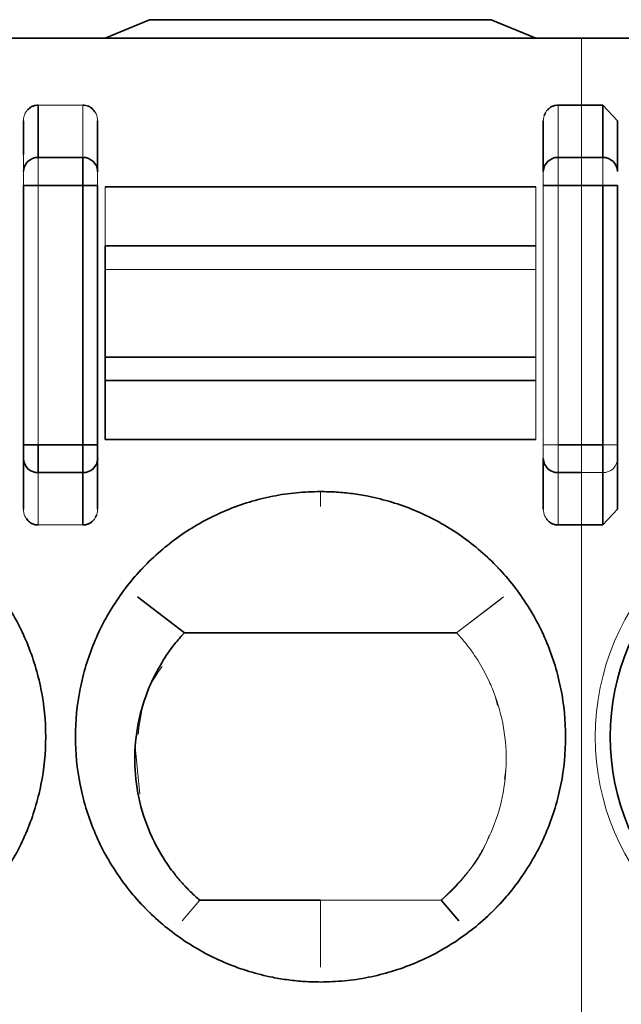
# Model space of a CAD drawing. Header units: millimetres. Extents: x 0 to 420, y 0 to 297.
# Tile 36 of 145: x 146.68 to 148.71, y 243.6 to 246.91. Entities that reach past the tile are written whole.
import ezdxf

# ---------------------------------------------------------------- set-up
doc = ezdxf.new("R2010")
doc.units = ezdxf.units.MM

msp = doc.modelspace()

# ---------------------------------------------------------------- linework, layer by layer
at = {"color": 142, "linetype": 'Continuous', "lineweight": 18, "true_color": 0x0080c0}
for p, q in [((146.9695, 246.8493), (147.1195, 246.9118)), ((147.1195, 246.9118), (147.0205, 246.8705)), ((148.2695, 246.9118), (147.1195, 246.9118)), ((148.2695, 246.9118), (148.4195, 246.8493)), ((148.5728, 246.6244), (148.5728, 246.8493)), ((146.8945, 246.6244), (146.7445, 246.6244)), ((146.7445, 246.6244), (146.7445, 246.4482)), ((146.8945, 246.4482), (146.8945, 246.6244)), ((148.4945, 246.6244), (148.4945, 246.4482)), ((148.5728, 246.4482), (148.5728, 246.6244)), ((146.6945, 246.4012), (146.6945, 246.5712)), ((146.6945, 246.4089), (146.6945, 246.5712)), ((146.9445, 246.4012), (146.9445, 246.5712)), ((148.4445, 246.4012), (148.4445, 246.5712)), ((146.7445, 246.3542), (146.7445, 246.4482)), ((146.7445, 246.4482), (146.8945, 246.4482)), ((146.8945, 246.4482), (146.8945, 246.3542)), ((148.4945, 246.3542), (148.4945, 246.4482)), ((148.5728, 246.4482), (148.5728, 246.3542)), ((148.6445, 246.4482), (148.6445, 246.3542)), ((146.6945, 246.3542), (146.6945, 246.4012)), ((146.9445, 246.4012), (146.9445, 246.3617)), ((146.6945, 246.3542), (146.6945, 245.482)), ((146.6945, 246.3542), (146.7445, 246.3542)), ((146.7445, 246.3542), (146.7445, 245.482)), ((146.8945, 246.3542), (146.7445, 246.3542)), ((146.8945, 245.482), (146.8945, 246.3542)), ((146.8945, 246.3542), (146.9445, 246.3542)), ((146.9445, 245.482), (146.9445, 246.3542)), ((148.4445, 246.3542), (148.4445, 245.482)), ((148.4445, 246.3542), (148.4945, 246.3542)), ((148.4945, 246.3542), (148.4945, 245.482)), ((148.5728, 245.482), (148.5728, 246.3542)), ((146.9695, 246.1508), (146.9695, 246.3493)), ((146.9695, 246.3493), (148.4195, 246.3493)), ((148.4195, 246.3493), (148.4195, 246.1508)), ((148.4195, 246.1508), (146.9695, 246.1508)), ((146.9695, 246.1508), (146.9695, 246.0719)), ((148.4195, 246.0719), (148.4195, 246.1508)), ((146.9695, 246.0719), (148.4195, 246.0719)), ((146.9695, 246.0719), (146.9695, 245.7766)), ((148.4195, 245.7766), (148.4195, 246.0719)), ((146.9695, 245.7766), (146.9695, 245.6977)), ((148.4195, 245.7766), (146.9695, 245.7766)), ((148.4195, 245.6977), (148.4195, 245.7766)), ((146.9695, 245.4993), (146.9695, 245.6977)), ((146.9695, 245.6977), (148.4195, 245.6977)), ((148.4195, 245.6977), (148.4195, 245.4993)), ((148.4195, 245.4993), (146.9695, 245.4993)), ((146.6945, 245.435), (146.6945, 245.482)), ((146.7445, 245.482), (146.6945, 245.482)), ((146.7445, 245.482), (146.8945, 245.482)), ((146.7445, 245.388), (146.7445, 245.482)), ((146.9445, 245.482), (146.8945, 245.482)), ((146.8945, 245.482), (146.8945, 245.388)), ((146.9445, 245.482), (146.9445, 245.265)), ((148.4945, 245.482), (148.4445, 245.482)), ((148.4945, 245.388), (148.4945, 245.482)), ((148.5728, 245.482), (148.5728, 245.388)), ((148.6945, 245.482), (148.6445, 245.482)), ((146.6945, 245.435), (146.6945, 245.265)), ((146.6945, 245.265), (146.6945, 245.4251)), ((146.9445, 245.265), (146.9445, 245.435)), ((148.4445, 245.435), (148.4445, 245.265)), ((148.4445, 245.265), (148.4445, 245.4344)), ((146.7445, 245.388), (146.7445, 245.2118)), ((146.8945, 245.388), (146.7445, 245.388)), ((146.8945, 245.2118), (146.8945, 245.388)), ((148.4945, 245.388), (148.4945, 245.2118)), ((148.6445, 245.388), (148.4945, 245.388)), ((148.5728, 245.2118), (148.5728, 245.388)), ((147.6945, 245.2743), (147.6945, 245.3243)), ((146.7445, 245.2118), (146.8945, 245.2118)), ((148.5728, 241.9867), (148.5728, 245.2118)), ((148.3104, 244.9697), (148.1528, 244.8493)), ((148.3104, 244.9697), (148.2979, 244.9601)), ((148.1528, 244.8493), (148.2969, 244.9593)), ((148.1528, 244.8493), (148.2941, 244.9572)), ((148.2873, 244.952), (148.1528, 244.8493)), ((147.2363, 244.8493), (147.2195, 244.8305)), ((147.2363, 244.8493), (147.2195, 244.8305)), ((148.1528, 244.8493), (147.2363, 244.8493)), ((148.1528, 244.8493), (147.2363, 244.8493)), ((148.2906, 244.6041), (148.2827, 244.6356)), ((148.2906, 244.6041), (148.2831, 244.6341)), ((147.0709, 244.4661), (147.0866, 244.3061)), ((147.0709, 244.4661), (147.0866, 244.3061)), ((148.3135, 244.3567), (148.3185, 244.3882)), ((148.3135, 244.3567), (148.3185, 244.3882)), ((147.2289, 243.8798), (147.2884, 243.9493)), ((147.2289, 243.8798), (147.2883, 243.9493)), ((147.2884, 243.9493), (147.2289, 243.8797)), ((147.2883, 243.9493), (148.1007, 243.9493)), ((147.6945, 243.9493), (147.6945, 243.7243)), ((148.1007, 243.9493), (147.6945, 243.9493)), ((148.1007, 243.9493), (147.6945, 243.9493)), ((147.6945, 243.7243), (147.6945, 243.9493)), ((147.6945, 243.7243), (147.6945, 243.9493)), ((147.6945, 243.9493), (148.1007, 243.9493)), ((147.6945, 243.9493), (148.1007, 243.9493)), ((148.1602, 243.8797), (148.1007, 243.9493))]:
    msp.add_line(p, q, dxfattribs=at)
at = {"color": 7, "linetype": 'Continuous', "lineweight": 35}
for p, q in [((146.9695, 246.8493), (147.1195, 246.9118)), ((148.2695, 246.9118), (147.1195, 246.9118)), ((148.2695, 246.9118), (148.4195, 246.8493)), ((130.8695, 246.8493), (148.5728, 246.8493)), ((145.0623, 246.8493), (164.5195, 246.8493)), ((146.7445, 246.6244), (146.7445, 246.4482)), ((148.4945, 246.6244), (148.6445, 246.6244)), ((148.4945, 246.6244), (148.5728, 246.6244)), ((148.6445, 246.4482), (148.6445, 246.6244)), ((148.6445, 246.6244), (148.6945, 246.5712)), ((146.6945, 246.5712), (146.6945, 246.4584)), ((146.9445, 246.4012), (146.9445, 246.5712)), ((148.4445, 246.4012), (148.4445, 246.5712)), ((148.6945, 246.5712), (148.6945, 246.4012)), ((146.7445, 246.4482), (146.8945, 246.4482)), ((146.8945, 246.4482), (146.8945, 246.3542)), ((148.4945, 246.4482), (148.6445, 246.4482)), ((148.4945, 246.4482), (148.5728, 246.4482)), ((146.6945, 246.3542), (146.7445, 246.3542)), ((146.6945, 246.3542), (146.6945, 245.482)), ((146.8945, 246.3542), (146.7445, 246.3542)), ((146.8945, 246.3542), (146.9445, 246.3542)), ((146.8945, 245.482), (146.8945, 246.3542)), ((146.9445, 245.482), (146.9445, 246.3542)), ((148.4445, 246.3542), (148.4945, 246.3542)), ((148.6445, 246.3542), (148.4945, 246.3542)), ((148.5728, 246.3542), (148.4945, 246.3542)), ((148.6445, 246.3542), (148.6945, 246.3542)), ((148.6445, 245.482), (148.6445, 246.3542)), ((148.6945, 245.482), (148.6945, 246.3542)), ((146.9695, 246.3493), (148.4195, 246.3493)), ((148.4195, 246.1508), (146.9695, 246.1508)), ((146.9695, 246.0719), (146.9695, 246.1508)), ((146.9695, 245.7766), (146.9695, 246.0719)), ((146.9695, 245.6977), (146.9695, 245.7766)), ((146.9695, 245.7766), (148.4195, 245.7766)), ((146.9695, 245.4993), (146.9695, 245.6977)), ((146.9695, 245.6977), (148.4195, 245.6977)), ((148.4195, 245.4993), (146.9695, 245.4993)), ((146.7445, 245.482), (146.6945, 245.482)), ((146.7445, 245.388), (146.7445, 245.482)), ((146.7445, 245.482), (146.8945, 245.482)), ((146.8945, 245.482), (146.8945, 245.388)), ((146.9445, 245.482), (146.8945, 245.482)), ((148.4945, 245.482), (148.6445, 245.482)), ((148.4945, 245.482), (148.5728, 245.482)), ((148.6445, 245.482), (148.6445, 245.388)), ((146.6945, 245.265), (146.6945, 245.435)), ((146.9445, 245.435), (146.9445, 245.265)), ((148.4445, 245.435), (148.4445, 245.265)), ((148.6945, 245.435), (148.6945, 245.265)), ((146.8945, 245.388), (146.7445, 245.388)), ((146.8945, 245.2118), (146.8945, 245.388)), ((148.5728, 245.388), (148.4945, 245.388)), ((148.6445, 245.2118), (148.6445, 245.388)), ((148.6945, 245.265), (148.6445, 245.2118)), ((148.6445, 245.2118), (148.4945, 245.2118)), ((148.5728, 245.2118), (148.4945, 245.2118)), ((147.2363, 244.8493), (147.0786, 244.9697)), ((147.2363, 244.8493), (148.1528, 244.8493)), ((147.6945, 243.9493), (147.2883, 243.9493)), ((147.6945, 243.9493), (147.2884, 243.9493)), ((148.1007, 243.9493), (148.1602, 243.8798))]:
    msp.add_line(p, q, dxfattribs=at)
at = {"color": 142, "linetype": 'Continuous', "lineweight": 18, "true_color": 0x0080c0}
for centre in [(145.9445, 244.4993), (147.6945, 244.4993), (149.4445, 244.4993)]:
    msp.add_circle(centre, 0.825, dxfattribs=at)
at = {"color": 7, "linetype": 'Continuous', "lineweight": 35}
msp.add_circle((149.4445, 244.4993), 0.775, dxfattribs=at)
for centre, start, end in [((146.7431, 246.3997), 88.2746, 178.1638), ((146.896, 246.3997), 1.8362, 91.7254), ((148.4931, 246.3997), 88.2746, 178.1638), ((148.646, 246.3997), 1.8362, 91.7254), ((146.7431, 245.4366), 181.8362, 271.7254), ((146.896, 245.4366), 268.2746, 358.1638), ((148.4931, 245.4366), 181.8362, 271.7254)]:
    msp.add_arc(centre, 0.0486, start, end, dxfattribs=at)
at = {"color": 142, "linetype": 'Continuous', "lineweight": 18, "true_color": 0x0080c0}
for centre, radius, start, end in [((146.7431, 246.3997), 0.0486, 88.2746, 178.1638), ((146.896, 246.3997), 0.0486, 1.8362, 91.7254), ((148.4931, 246.3997), 0.0486, 88.2746, 178.1638), ((146.7431, 245.4366), 0.0486, 181.8362, 271.7254), ((146.896, 245.4366), 0.0486, 268.2746, 358.1638), ((148.4931, 245.4366), 0.0486, 181.8362, 271.7254), ((148.646, 245.4366), 0.0486, 268.2746, 358.1638), ((145.9445, 244.4993), 0.825, 270, 90), ((147.6945, 244.4993), 0.825, 90, 270), ((147.6945, 244.4993), 0.825, 270, 90)]:
    msp.add_arc(centre, radius, start, end, dxfattribs=at)
for points, knots in [([(146.6945, 246.5712), (146.695, 246.5768), (146.6959, 246.5871), (146.7018, 246.5997), (146.7108, 246.6117), (146.7249, 246.6221), (146.7382, 246.6237), (146.7445, 246.6244)], [0, 0, 0, 0, 0.2079723, 0.3782669, 0.5109176, 0.7641552, 1, 1, 1, 1]), ([(146.6945, 246.5712), (146.695, 246.5768), (146.6959, 246.5871), (146.7018, 246.5997), (146.7108, 246.6117), (146.7249, 246.6221), (146.7382, 246.6237), (146.7445, 246.6244)], [0, 0, 0, 0, 0.2079723, 0.3782669, 0.5109176, 0.7641552, 1, 1, 1, 1]), ([(146.8945, 246.6244), (146.8987, 246.6241), (146.9074, 246.6234), (146.9196, 246.6179), (146.9312, 246.6086), (146.9419, 246.5931), (146.9436, 246.5793), (146.9445, 246.5712)], [0, 0, 0, 0, 0.156059, 0.319314, 0.490919, 0.703477, 1, 1, 1, 1]), ([(146.8945, 246.6244), (146.8987, 246.6241), (146.9074, 246.6234), (146.9196, 246.6179), (146.9312, 246.6086), (146.9419, 246.5931), (146.9436, 246.5793), (146.9445, 246.5712)], [0, 0, 0, 0, 0.156059, 0.319314, 0.490919, 0.703477, 1, 1, 1, 1]), ([(148.4445, 246.5712), (148.445, 246.5768), (148.4459, 246.5871), (148.4518, 246.5997), (148.4608, 246.6117), (148.4749, 246.6221), (148.4882, 246.6237), (148.4945, 246.6244)], [0, 0, 0, 0, 0.207972, 0.378267, 0.510918, 0.764155, 1, 1, 1, 1]), ([(148.4445, 246.5712), (148.445, 246.5768), (148.4459, 246.5871), (148.4518, 246.5997), (148.4608, 246.6117), (148.4749, 246.6221), (148.4882, 246.6237), (148.4945, 246.6244)], [0, 0, 0, 0, 0.207972, 0.378267, 0.510918, 0.764155, 1, 1, 1, 1]), ([(146.6945, 246.4012), (146.6945, 246.4123), (146.6994, 246.4253), (146.7189, 246.4436), (146.7328, 246.4482), (146.7445, 246.4482)], [0, 0, 0, 0, 0.5, 0.5, 1, 1, 1, 1]), ([(146.7445, 246.4482), (146.7445, 246.4417), (146.7445, 246.4288), (146.7445, 246.3944), (146.7445, 246.3734), (146.7445, 246.3542)], [0, 0, 0, 0, 0.5, 0.5, 1, 1, 1, 1]), ([(146.8945, 246.4482), (146.9063, 246.4482), (146.9201, 246.4436), (146.9397, 246.4253), (146.9445, 246.4123), (146.9445, 246.4012)], [0, 0, 0, 0, 0.5, 0.5, 1, 1, 1, 1]), ([(146.8945, 246.4482), (146.8945, 246.4417), (146.8945, 246.4288), (146.8945, 246.3944), (146.8945, 246.3734), (146.8945, 246.3542)], [0, 0, 0, 0, 0.5, 0.5, 1, 1, 1, 1]), ([(148.4445, 246.4012), (148.4445, 246.4123), (148.4494, 246.4253), (148.4689, 246.4436), (148.4828, 246.4482), (148.4945, 246.4482)], [0, 0, 0, 0, 0.5, 0.5, 1, 1, 1, 1]), ([(148.4945, 246.4482), (148.4945, 246.4417), (148.4945, 246.4288), (148.4945, 246.3944), (148.4945, 246.3734), (148.4945, 246.3542)], [0, 0, 0, 0, 0.5, 0.5, 1, 1, 1, 1]), ([(148.4945, 246.4482), (148.4945, 246.4417), (148.4945, 246.4288), (148.4945, 246.3944), (148.4945, 246.3734), (148.4945, 246.3542)], [0, 0, 0, 0, 0.5, 0.5, 1, 1, 1, 1]), ([(146.6945, 246.4012), (146.6945, 246.4002), (146.6945, 246.3983), (146.6945, 246.3927), (146.6945, 246.3834), (146.6945, 246.3719), (146.6945, 246.362), (146.6945, 246.3568), (146.6945, 246.3542)], [0, 0, 0, 0, 0.1255449, 0.2488463, 0.4998535, 0.7481374, 0.8721799, 1, 1, 1, 1]), ([(146.6945, 246.4012), (146.6945, 246.398), (146.6945, 246.3915), (146.6945, 246.3743), (146.6945, 246.3638), (146.6945, 246.3542)], [0, 0, 0, 0, 0.5, 0.5, 1, 1, 1, 1]), ([(146.9445, 246.3542), (146.9445, 246.3638), (146.9445, 246.3743), (146.9445, 246.3915), (146.9445, 246.398), (146.9445, 246.4012)], [0, 0, 0, 0, 0.5, 0.5, 1, 1, 1, 1]), ([(146.9445, 246.3542), (146.9445, 246.3568), (146.9445, 246.3619), (146.9445, 246.3718), (146.9445, 246.3833), (146.9445, 246.3927), (146.9445, 246.3983), (146.9445, 246.4002), (146.9445, 246.4012)], [0, 0, 0, 0, 0.125545, 0.248846, 0.499854, 0.748137, 0.87218, 1, 1, 1, 1]), ([(146.9445, 246.4012), (146.9445, 246.398), (146.9445, 246.3915), (146.9445, 246.3743), (146.9445, 246.3638), (146.9445, 246.3542)], [0, 0, 0, 0, 0.5, 0.5, 1, 1, 1, 1]), ([(148.4445, 246.4012), (148.4445, 246.4002), (148.4445, 246.3983), (148.4445, 246.3927), (148.4445, 246.3834), (148.4445, 246.3719), (148.4445, 246.362), (148.4445, 246.3568), (148.4445, 246.3542)], [0, 0, 0, 0, 0.1255449, 0.2488463, 0.4998535, 0.7481374, 0.8721799, 1, 1, 1, 1]), ([(148.4445, 246.4012), (148.4445, 246.398), (148.4445, 246.3915), (148.4445, 246.3743), (148.4445, 246.3638), (148.4445, 246.3542)], [0, 0, 0, 0, 0.5, 0.5, 1, 1, 1, 1]), ([(146.6945, 246.3542), (146.6945, 246.3542), (146.6973, 246.3542), (146.7094, 246.3542), (146.7187, 246.3542), (146.7284, 246.3542)], [0, 0, 0, 0, 0.5, 0.5, 1, 1, 1, 1]), ([(146.8945, 246.3542), (146.9063, 246.3542), (146.9201, 246.3542), (146.9397, 246.3542), (146.9445, 246.3542), (146.9445, 246.3542)], [0, 0, 0, 0, 0.5, 0.5, 1, 1, 1, 1]), ([(148.4445, 246.3542), (148.4445, 246.3542), (148.4494, 246.3542), (148.4689, 246.3542), (148.4828, 246.3542), (148.4945, 246.3542)], [0, 0, 0, 0, 0.5, 0.5, 1, 1, 1, 1]), ([(146.9695, 246.1508), (146.9695, 246.151), (146.9695, 246.1516), (146.9695, 246.1531), (146.9695, 246.1554), (146.9695, 246.159), (146.9695, 246.1632), (146.9695, 246.1692), (146.9695, 246.1751), (146.9695, 246.1819), (146.9695, 246.1881), (146.9695, 246.1965), (146.9695, 246.2045), (146.9695, 246.2133), (146.9695, 246.221), (146.9695, 246.2309), (146.9695, 246.24), (146.9695, 246.2496), (146.9695, 246.2577), (146.9695, 246.2679), (146.9695, 246.2768), (146.9695, 246.2858), (146.9695, 246.2933), (146.9695, 246.3023), (146.9695, 246.3098), (146.9695, 246.3171), (146.9695, 246.3229), (146.9695, 246.3295), (146.9695, 246.3346), (146.9695, 246.3392), (146.9695, 246.3423), (146.9695, 246.3454), (146.9695, 246.3476), (146.9695, 246.349), (146.9695, 246.3492), (146.9695, 246.3493)], [0, 0, 0, 0, 0.012608, 0.031395, 0.062511, 0.087394, 0.125012, 0.153725, 0.196381, 0.217731, 0.250009, 0.278722, 0.321378, 0.342728, 0.375007, 0.40372, 0.446376, 0.467726, 0.500004, 0.528717, 0.571373, 0.592723, 0.625002, 0.653715, 0.696371, 0.717721, 0.749999, 0.778712, 0.821368, 0.842718, 0.874997, 0.90014, 0.937497, 0.968613, 1, 1, 1, 1]), ([(148.4195, 246.3493), (148.4195, 246.3492), (148.4195, 246.3492), (148.4195, 246.3488), (148.4195, 246.3479), (148.4195, 246.3459), (148.4195, 246.3432), (148.4195, 246.3389), (148.4195, 246.3343), (148.4195, 246.3287), (148.4195, 246.3221), (148.4195, 246.3137), (148.4195, 246.3052), (148.4195, 246.2971), (148.4195, 246.2897), (148.4195, 246.2808), (148.4195, 246.2707), (148.4195, 246.2578), (148.4195, 246.2449), (148.4195, 246.2343), (148.4195, 246.225), (148.4195, 246.217), (148.4195, 246.2082), (148.4195, 246.1988), (148.4195, 246.1896), (148.4195, 246.1806), (148.4195, 246.1741), (148.4195, 246.1681), (148.4195, 246.1638), (148.4195, 246.1594), (148.4195, 246.1557), (148.4195, 246.1527), (148.4195, 246.1514), (148.4195, 246.1508)], [0, 0, 0, 0, 0.013172, 0.032609, 0.064272, 0.089109, 0.12586, 0.153744, 0.195891, 0.21733, 0.250175, 0.298804, 0.33397, 0.358139, 0.394011, 0.417886, 0.453964, 0.500136, 0.548777, 0.583946, 0.608115, 0.643987, 0.667863, 0.703947, 0.750135, 0.779909, 0.823173, 0.84437, 0.875847, 0.900243, 0.937018, 0.96815, 1, 1, 1, 1]), ([(146.9695, 245.7766), (146.9695, 245.777), (146.9695, 245.7778), (146.9695, 245.7799), (146.9695, 245.7829), (146.9695, 245.7866), (146.9695, 245.7902), (146.9695, 245.7937), (146.9695, 245.7982), (146.9695, 245.8038), (146.9695, 245.8106), (146.9695, 245.8187), (146.9695, 245.8264), (146.9695, 245.8351), (146.9695, 245.8422), (146.9695, 245.8496), (146.9695, 245.8568), (146.9695, 245.8643), (146.9695, 245.8721), (146.9695, 245.88), (146.9695, 245.8882), (146.9695, 245.8965), (146.9695, 245.9041), (146.9695, 245.9137), (146.9695, 245.923), (146.9695, 245.9336), (146.9695, 245.9421), (146.9695, 245.9508), (146.9695, 245.9589), (146.9695, 245.9669), (146.9695, 245.9748), (146.9695, 245.9827), (146.9695, 245.9903), (146.9695, 245.9978), (146.9695, 246.0044), (146.9695, 246.0124), (146.9695, 246.0194), (146.9695, 246.0268), (146.9695, 246.034), (146.9695, 246.0411), (146.9695, 246.0465), (146.9695, 246.0507), (146.9695, 246.0548), (146.9695, 246.0586), (146.9695, 246.0622), (146.9695, 246.0657), (146.9695, 246.0687), (146.9695, 246.0708), (146.9695, 246.0716), (146.9695, 246.0719)], [0, 0, 0, 0, 0.01612, 0.032035, 0.063354, 0.08806, 0.102791, 0.124825, 0.140816, 0.164889, 0.19529, 0.216892, 0.249965, 0.26915, 0.297415, 0.311365, 0.332119, 0.35616, 0.370546, 0.392135, 0.416235, 0.430801, 0.452861, 0.471493, 0.499968, 0.519153, 0.547419, 0.561369, 0.582123, 0.606164, 0.62055, 0.642139, 0.666238, 0.680804, 0.702865, 0.721497, 0.749972, 0.766821, 0.791679, 0.822204, 0.843326, 0.855942, 0.874827, 0.899325, 0.914086, 0.936383, 0.967811, 0.986098, 1, 1, 1, 1]), ([(146.9695, 245.4993), (146.9695, 245.4993), (146.9695, 245.4993), (146.9695, 245.4997), (146.9695, 245.5007), (146.9695, 245.5026), (146.9695, 245.5054), (146.9695, 245.5096), (146.9695, 245.5142), (146.9695, 245.5198), (146.9695, 245.5254), (146.9695, 245.5313), (146.9695, 245.5374), (146.9695, 245.5432), (146.9695, 245.5506), (146.9695, 245.5581), (146.9695, 245.567), (146.9695, 245.5774), (146.9695, 245.589), (146.9695, 245.5989), (146.9695, 245.607), (146.9695, 245.6141), (146.9695, 245.6227), (146.9695, 245.6307), (146.9695, 245.6396), (146.9695, 245.6493), (146.9695, 245.6587), (146.9695, 245.6679), (146.9695, 245.6744), (146.9695, 245.6803), (146.9695, 245.6846), (146.9695, 245.6891), (146.9695, 245.6927), (146.9695, 245.6958), (146.9695, 245.6971), (146.9695, 245.6977)], [0, 0, 0, 0, 0.012845, 0.031856, 0.062986, 0.087552, 0.124154, 0.152118, 0.194671, 0.216424, 0.249857, 0.28287, 0.302321, 0.331157, 0.355034, 0.390897, 0.415053, 0.451974, 0.499871, 0.53287, 0.552316, 0.581148, 0.605025, 0.640887, 0.665043, 0.701961, 0.749846, 0.779086, 0.821764, 0.842784, 0.874154, 0.898614, 0.935738, 0.967401, 1, 1, 1, 1]), ([(148.4195, 245.6977), (148.4195, 245.6975), (148.4195, 245.6969), (148.4195, 245.6954), (148.4195, 245.6931), (148.4195, 245.6896), (148.4195, 245.6855), (148.4195, 245.6796), (148.4195, 245.6737), (148.4195, 245.6668), (148.4195, 245.6589), (148.4195, 245.6493), (148.4195, 245.6397), (148.4195, 245.631), (148.4195, 245.623), (148.4195, 245.6137), (148.4195, 245.6032), (148.4195, 245.5902), (148.4195, 245.5775), (148.4195, 245.5672), (148.4195, 245.5583), (148.4195, 245.5509), (148.4195, 245.5428), (148.4195, 245.5344), (148.4195, 245.5265), (148.4195, 245.5189), (148.4195, 245.5136), (148.4195, 245.5091), (148.4195, 245.506), (148.4195, 245.503), (148.4195, 245.5008), (148.4195, 245.4995), (148.4195, 245.4993), (148.4195, 245.4993)], [0, 0, 0, 0, 0.013172, 0.032609, 0.064272, 0.089109, 0.12586, 0.153744, 0.195891, 0.21733, 0.250175, 0.298804, 0.33397, 0.358139, 0.394011, 0.417886, 0.453964, 0.500136, 0.548777, 0.583946, 0.608115, 0.643987, 0.667863, 0.703947, 0.750135, 0.779909, 0.823173, 0.84437, 0.875847, 0.900243, 0.937018, 0.96815, 1, 1, 1, 1]), ([(146.6945, 245.482), (146.6945, 245.4794), (146.6945, 245.4744), (146.6945, 245.4644), (146.6945, 245.4529), (146.6945, 245.4435), (146.6945, 245.4379), (146.6945, 245.436), (146.6945, 245.435)], [0, 0, 0, 0, 0.125545, 0.248846, 0.499853, 0.748137, 0.87218, 1, 1, 1, 1]), ([(146.738, 245.482), (146.7332, 245.482), (146.7208, 245.482), (146.706, 245.482), (146.6962, 245.482), (146.6951, 245.482), (146.6945, 245.482)], [0, 0, 0, 0, 0.201906, 0.521442, 0.770041, 1, 1, 1, 1]), ([(146.6945, 245.482), (146.6945, 245.4724), (146.6945, 245.4619), (146.6945, 245.4447), (146.6945, 245.4383), (146.6945, 245.435)], [0, 0, 0, 0, 0.5, 0.5, 1, 1, 1, 1]), ([(146.7445, 245.482), (146.7445, 245.4629), (146.7445, 245.4419), (146.7445, 245.4074), (146.7445, 245.3946), (146.7445, 245.388)], [0, 0, 0, 0, 0.5, 0.5, 1, 1, 1, 1]), ([(146.8945, 245.482), (146.8945, 245.4708), (146.8945, 245.4479), (146.8945, 245.4198), (146.8945, 245.4008), (146.8945, 245.3945), (146.8945, 245.3921)], [0, 0, 0, 0, 0.295505, 0.605129, 0.846994, 1, 1, 1, 1]), ([(146.8945, 245.482), (146.9063, 245.482), (146.9201, 245.482), (146.9397, 245.482), (146.9445, 245.482), (146.9445, 245.482)], [0, 0, 0, 0, 0.5, 0.5, 1, 1, 1, 1]), ([(146.9445, 245.435), (146.9445, 245.436), (146.9445, 245.4379), (146.9445, 245.4435), (146.9445, 245.4528), (146.9445, 245.4643), (146.9445, 245.4743), (146.9445, 245.4794), (146.9445, 245.482)], [0, 0, 0, 0, 0.1255449, 0.2488463, 0.4998535, 0.7481374, 0.8721799, 1, 1, 1, 1]), ([(146.9445, 245.482), (146.9445, 245.4724), (146.9445, 245.4619), (146.9445, 245.4447), (146.9445, 245.4383), (146.9445, 245.435)], [0, 0, 0, 0, 0.5, 0.5, 1, 1, 1, 1]), ([(148.4445, 245.482), (148.4445, 245.4794), (148.4445, 245.4744), (148.4445, 245.4644), (148.4445, 245.4529), (148.4445, 245.4435), (148.4445, 245.4379), (148.4445, 245.436), (148.4445, 245.435)], [0, 0, 0, 0, 0.125545, 0.248846, 0.499853, 0.748137, 0.87218, 1, 1, 1, 1]), ([(148.4445, 245.482), (148.4445, 245.482), (148.4494, 245.482), (148.4689, 245.482), (148.4828, 245.482), (148.4945, 245.482)], [0, 0, 0, 0, 0.5, 0.5, 1, 1, 1, 1]), ([(148.4445, 245.482), (148.4445, 245.4724), (148.4445, 245.4619), (148.4445, 245.4447), (148.4445, 245.4383), (148.4445, 245.435)], [0, 0, 0, 0, 0.5, 0.5, 1, 1, 1, 1]), ([(148.4945, 245.482), (148.4945, 245.4629), (148.4945, 245.4419), (148.4945, 245.4074), (148.4945, 245.3946), (148.4945, 245.388)], [0, 0, 0, 0, 0.5, 0.5, 1, 1, 1, 1]), ([(148.4945, 245.482), (148.4945, 245.4629), (148.4945, 245.4419), (148.4945, 245.4074), (148.4945, 245.3946), (148.4945, 245.388)], [0, 0, 0, 0, 0.5, 0.5, 1, 1, 1, 1]), ([(146.6945, 245.435), (146.6945, 245.4239), (146.6994, 245.411), (146.7189, 245.3926), (146.7328, 245.388), (146.7445, 245.388)], [0, 0, 0, 0, 0.5, 0.5, 1, 1, 1, 1]), ([(146.8945, 245.388), (146.9063, 245.388), (146.9201, 245.3926), (146.9397, 245.411), (146.9445, 245.4239), (146.9445, 245.435)], [0, 0, 0, 0, 0.5, 0.5, 1, 1, 1, 1]), ([(148.4445, 245.435), (148.4445, 245.4239), (148.4494, 245.411), (148.4689, 245.3926), (148.4828, 245.388), (148.4945, 245.388)], [0, 0, 0, 0, 0.5, 0.5, 1, 1, 1, 1]), ([(146.7445, 245.2118), (146.7403, 245.2121), (146.7317, 245.2128), (146.7194, 245.2183), (146.7079, 245.2276), (146.6972, 245.2432), (146.6955, 245.257), (146.6945, 245.265)], [0, 0, 0, 0, 0.156059, 0.319314, 0.490919, 0.703477, 1, 1, 1, 1]), ([(146.7445, 245.2118), (146.7403, 245.2121), (146.7317, 245.2128), (146.7194, 245.2183), (146.7079, 245.2276), (146.6972, 245.2432), (146.6955, 245.257), (146.6945, 245.265)], [0, 0, 0, 0, 0.156059, 0.319314, 0.490919, 0.703477, 1, 1, 1, 1]), ([(146.9445, 245.265), (146.9441, 245.2594), (146.9432, 245.2492), (146.9373, 245.2365), (146.9282, 245.2246), (146.9141, 245.2142), (146.9009, 245.2126), (146.8945, 245.2118)], [0, 0, 0, 0, 0.2079723, 0.3782669, 0.5109176, 0.7641552, 1, 1, 1, 1]), ([(146.9445, 245.265), (146.9441, 245.2594), (146.9432, 245.2492), (146.9373, 245.2365), (146.9282, 245.2246), (146.9141, 245.2142), (146.9009, 245.2126), (146.8945, 245.2118)], [0, 0, 0, 0, 0.2079723, 0.3782669, 0.5109176, 0.7641552, 1, 1, 1, 1]), ([(148.4945, 245.2118), (148.4903, 245.2121), (148.4817, 245.2128), (148.4694, 245.2183), (148.4579, 245.2276), (148.4472, 245.2432), (148.4455, 245.257), (148.4445, 245.265)], [0, 0, 0, 0, 0.156059, 0.319314, 0.490919, 0.703477, 1, 1, 1, 1]), ([(148.4945, 245.2118), (148.4903, 245.2121), (148.4817, 245.2128), (148.4694, 245.2183), (148.4579, 245.2276), (148.4472, 245.2432), (148.4455, 245.257), (148.4445, 245.265)], [0, 0, 0, 0, 0.156059, 0.319314, 0.490919, 0.703477, 1, 1, 1, 1]), ([(148.1528, 244.8493), (148.1637, 244.8369), (148.1916, 244.8054), (148.2289, 244.751), (148.2607, 244.6915), (148.2924, 244.614), (148.3173, 244.5144), (148.3227, 244.3882), (148.3028, 244.2634), (148.266, 244.1653), (148.2251, 244.0919), (148.1889, 244.0402), (148.1475, 243.9916), (148.1163, 243.9634), (148.1007, 243.9493)], [0, 0, 0, 0, 0.049096, 0.125386, 0.196013, 0.250212, 0.374679, 0.499812, 0.624548, 0.74929, 0.810043, 0.874624, 0.937348, 1, 1, 1, 1]), ([(147.1613, 244.7359), (147.1454, 244.7129), (147.0985, 244.645), (147.0878, 244.5621), (147.0807, 244.5074)], [0, 0, 0, 0, 0.338741, 1, 1, 1, 1]), ([(147.1613, 244.7359), (147.1454, 244.7129), (147.0985, 244.645), (147.0878, 244.5621), (147.0807, 244.5074)], [0, 0, 0, 0, 0.338741, 1, 1, 1, 1]), ([(148.1007, 243.9493), (148.1307, 243.9785), (148.1906, 244.0369), (148.2431, 244.1144), (148.2602, 244.1614), (148.2629, 244.1689)], [0, 0, 0, 0, 0.456046, 0.9130663, 1, 1, 1, 1]), ([(148.1007, 243.9493), (148.1307, 243.9785), (148.1906, 244.0369), (148.2431, 244.1144), (148.2602, 244.1614), (148.2629, 244.1689)], [0, 0, 0, 0, 0.456046, 0.913067, 1, 1, 1, 1])]:
    msp.add_open_spline(points, degree=3, knots=knots, dxfattribs=at)
at = {"color": 7, "linetype": 'Continuous', "lineweight": 35}
for points, knots in [([(146.7092, 246.6089), (146.7117, 246.6112), (146.7165, 246.6158), (146.7254, 246.6207), (146.7347, 246.6238), (146.7413, 246.6242), (146.7445, 246.6244)], [0, 0, 0, 0, 0.258978, 0.504344, 0.755455, 1, 1, 1, 1]), ([(146.8945, 246.6244), (146.8978, 246.6243), (146.9044, 246.6239), (146.9139, 246.6206), (146.9225, 246.6156), (146.93, 246.6096), (146.9329, 246.6043), (146.9343, 246.6019)], [0, 0, 0, 0, 0.206838, 0.410452, 0.622398, 0.8279, 1, 1, 1, 1]), ([(148.4592, 246.6089), (148.4617, 246.6112), (148.4665, 246.6158), (148.4754, 246.6207), (148.4847, 246.6238), (148.4913, 246.6242), (148.4945, 246.6244)], [0, 0, 0, 0, 0.258979, 0.504343, 0.755455, 1, 1, 1, 1]), ([(148.448, 246.5899), (148.4481, 246.5905), (148.4486, 246.5938), (148.4509, 246.5964), (148.4527, 246.5986)], [0, 0, 0, 0, 0.168795, 1, 1, 1, 1]), ([(146.6945, 245.482), (146.6945, 245.4724), (146.6945, 245.4619), (146.6945, 245.4447), (146.6945, 245.4383), (146.6945, 245.435)], [0, 0, 0, 0, 0.5, 0.5, 1, 1, 1, 1]), ([(146.9445, 245.435), (146.9445, 245.4383), (146.9445, 245.4447), (146.9445, 245.4619), (146.9445, 245.4724), (146.9445, 245.482)], [0, 0, 0, 0, 0.5, 0.5, 1, 1, 1, 1]), ([(148.6945, 245.435), (148.6945, 245.4383), (148.6945, 245.4447), (148.6945, 245.4619), (148.6945, 245.4724), (148.6945, 245.482)], [0, 0, 0, 0, 0.5, 0.5, 1, 1, 1, 1]), ([(145.9445, 245.3243), (145.9626, 245.3239), (145.9986, 245.3232), (146.0523, 245.3178), (146.1145, 245.3075), (146.1845, 245.29), (146.2862, 245.2536), (146.4059, 245.1896), (146.5317, 245.0864), (146.6349, 244.9606), (146.7116, 244.817), (146.7589, 244.6612), (146.7749, 244.4993), (146.7589, 244.3373), (146.7116, 244.1815), (146.6349, 244.038), (146.5317, 243.9121), (146.4059, 243.8089), (146.2861, 243.7449), (146.1844, 243.7085), (146.1057, 243.6889), (146.0255, 243.6765), (145.9715, 243.675), (145.9445, 243.6743)], [0, 0, 0, 0, 0.020895, 0.041722, 0.06257, 0.093901, 0.125126, 0.187606, 0.250086, 0.312567, 0.375047, 0.437527, 0.500007, 0.562487, 0.624968, 0.687448, 0.749928, 0.812408, 0.874888, 0.906219, 0.937444, 0.968749, 1, 1, 1, 1]), ([(147.6945, 243.6743), (147.6765, 243.6746), (147.6405, 243.6753), (147.5867, 243.6808), (147.5245, 243.691), (147.4546, 243.7085), (147.3529, 243.7449), (147.2332, 243.8089), (147.1074, 243.9121), (147.0041, 244.038), (146.9274, 244.1815), (146.8802, 244.3373), (146.8642, 244.4993), (146.8802, 244.6612), (146.9274, 244.817), (147.0041, 244.9606), (147.1074, 245.0864), (147.2332, 245.1896), (147.353, 245.2536), (147.4547, 245.2901), (147.5334, 245.3096), (147.6136, 245.322), (147.6676, 245.3235), (147.6945, 245.3243)], [0, 0, 0, 0, 0.020895, 0.041722, 0.06257, 0.093901, 0.125126, 0.187606, 0.250086, 0.312567, 0.375047, 0.437527, 0.500007, 0.562487, 0.624968, 0.687448, 0.749928, 0.812408, 0.874888, 0.906219, 0.937444, 0.968749, 1, 1, 1, 1]), ([(147.6945, 245.3243), (147.7126, 245.3239), (147.7486, 245.3232), (147.8023, 245.3178), (147.8645, 245.3075), (147.9345, 245.29), (148.0362, 245.2536), (148.1559, 245.1896), (148.2817, 245.0864), (148.3849, 244.9606), (148.4616, 244.817), (148.5089, 244.6612), (148.5249, 244.4993), (148.5089, 244.3373), (148.4616, 244.1815), (148.3849, 244.038), (148.2817, 243.9121), (148.1559, 243.8089), (148.0361, 243.7449), (147.9344, 243.7085), (147.8557, 243.6889), (147.7755, 243.6765), (147.7215, 243.675), (147.6945, 243.6743)], [0, 0, 0, 0, 0.020895, 0.041722, 0.06257, 0.093901, 0.125126, 0.187606, 0.250086, 0.312567, 0.375047, 0.437527, 0.500007, 0.562487, 0.624968, 0.687448, 0.749928, 0.812408, 0.874888, 0.906219, 0.937444, 0.968749, 1, 1, 1, 1]), ([(146.7445, 245.2118), (146.7412, 245.212), (146.7347, 245.2123), (146.7251, 245.2156), (146.7166, 245.2206), (146.709, 245.2266), (146.7061, 245.2319), (146.7048, 245.2344)], [0, 0, 0, 0, 0.206837, 0.410448, 0.622393, 0.827893, 1, 1, 1, 1]), ([(146.9299, 245.2274), (146.9274, 245.225), (146.9226, 245.2204), (146.9137, 245.2155), (146.9043, 245.2124), (146.8978, 245.212), (146.8945, 245.2118)], [0, 0, 0, 0, 0.258978, 0.504343, 0.755455, 1, 1, 1, 1]), ([(146.941, 245.2463), (146.941, 245.2457), (146.9404, 245.2424), (146.9382, 245.2398), (146.9363, 245.2377)], [0, 0, 0, 0, 0.168798, 1, 1, 1, 1]), ([(148.4945, 245.2118), (148.4912, 245.212), (148.4847, 245.2123), (148.4751, 245.2156), (148.4666, 245.2206), (148.459, 245.2266), (148.4561, 245.2319), (148.4548, 245.2344)], [0, 0, 0, 0, 0.206835, 0.410445, 0.622388, 0.827886, 1, 1, 1, 1]), ([(147.2883, 243.9493), (147.2779, 243.9586), (147.257, 243.9771), (147.2282, 244.0076), (147.1983, 244.0432), (147.1658, 244.0889), (147.1243, 244.162), (147.0863, 244.263), (147.0663, 244.3878), (147.0718, 244.5139), (147.0964, 244.6133), (147.1281, 244.6909), (147.1598, 244.7504), (147.1973, 244.8051), (147.2252, 244.8367), (147.2363, 244.8492)], [0, 0, 0, 0, 0.041625, 0.083274, 0.124969, 0.180207, 0.250291, 0.375249, 0.499904, 0.624633, 0.749365, 0.80302, 0.874262, 0.950094, 1, 1, 1, 1])]:
    msp.add_open_spline(points, degree=3, knots=knots, dxfattribs=at)

doc.saveas('drawing.dxf')
